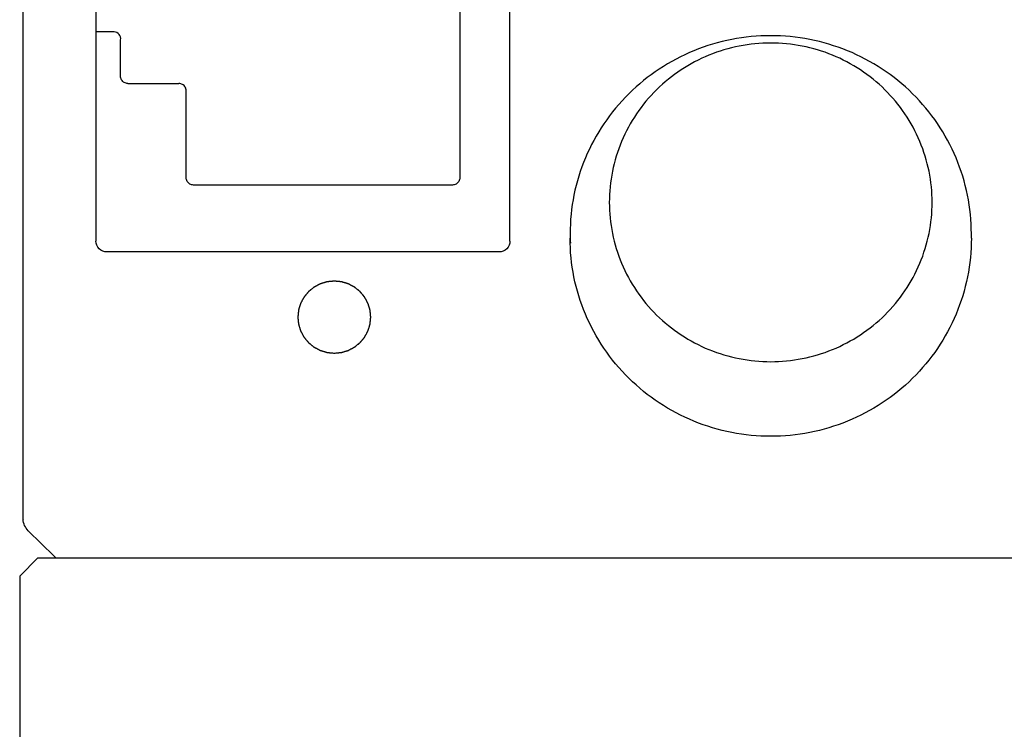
# Model space of a CAD drawing. Header units: millimetres. Extents: x 2329 to 5782, y 1296 to 2780.
# Tile 61 of 123: x 3743 to 3770, y 1753 to 1773. Entities that reach past the tile are written whole.
import ezdxf

# ---------------------------------------------------------------- set-up
doc = ezdxf.new("R2010")
doc.units = ezdxf.units.MM
doc.header["$LTSCALE"] = 0.3
doc.layers.add('00_COMPONENTS', color=7, linetype='Continuous')
doc.layers.add('20_ALL_FEATURES', color=7, linetype='Continuous')

msp = doc.modelspace()

# ---------------------------------------------------------------- linework, layer by layer
at = {"lineweight": 30}
msp.add_line((3746.05668, 1772.55799), (3745.56, 1772.55799), dxfattribs=at)
msp.add_line((3769.55993, 1766.89833), (3769.55993, 1767.02348))
msp.add_arc((3746.05668, 1772.37614), 0.18185, 348.696707, 90, dxfattribs=at)
at = {"layer": '00_COMPONENTS', "lineweight": 30}
for p, q in [((3743.56, 1785.4844), (3743.56, 1759.22592)), ((3756.91, 1766.81932), (3756.91, 1782.40504)), ((3756.61, 1766.52301), (3745.86, 1766.52301)), ((3744.41356, 1758.17832), (3743.70644, 1758.87673)), ((3743.47, 1757.63164), (3743.97, 1758.13164)), ((3743.97, 1758.13164), (3772.51, 1758.13164)), ((3743.47, 1757.63149), (3743.47, 1726.01811))]:
    msp.add_line(p, q, dxfattribs=at)
for centre, radius, start, end in [((3763.93417, 1767.02349), 5.37411, 180.000134, 182.794197), ((3744.04303, 1759.22598), 0.48303, 180.007774, 184.399429), ((3744.76291, 1758.53239), 0.49741, 225.38398, 233.769906)]:
    msp.add_arc(centre, radius, start, end, dxfattribs=at)
for points, knots in [([(3764.06, 1772.45577), (3763.34499, 1772.45577), (3761.90258, 1772.17508), (3760.37401, 1771.16463), (3759.45836, 1770.06204), (3758.94625, 1769.11648), (3758.63098, 1768.09088), (3758.56006, 1767.37849), (3758.56006, 1767.02348)], [0, 0, 0, 0, 0.2508189, 0.50080164, 0.62594746, 0.75081165, 0.87546458, 1, 1, 1, 1]), ([(3769.55993, 1767.02348), (3769.55994, 1767.73033), (3769.2725, 1769.16217), (3768.04596, 1770.96791), (3766.218, 1772.17424), (3764.77501, 1772.45577), (3764.06, 1772.45577)], [0, 0, 0, 0, 0.24856455, 0.49796923, 0.74856672, 1, 1, 1, 1]), ([(3764.06, 1772.25439), (3763.48464, 1772.25439), (3762.32362, 1772.02796), (3760.85324, 1771.05703), (3759.86634, 1769.60454), (3759.63503, 1768.45256), (3759.63505, 1767.88387)], [0, 0, 0, 0, 0.25148309, 0.50203766, 0.75143389, 1, 1, 1, 1]), ([(3768.48495, 1767.88387), (3768.48493, 1768.45253), (3768.25367, 1769.60448), (3767.26678, 1771.05698), (3765.79641, 1772.02795), (3764.63536, 1772.25439), (3764.06, 1772.25439)], [0, 0, 0, 0, 0.24855507, 0.49795094, 0.74851606, 1, 1, 1, 1]), ([(3759.63505, 1767.88387), (3759.63507, 1767.31521), (3759.86633, 1766.16326), (3760.85321, 1764.71076), (3762.32359, 1763.73979), (3763.48463, 1763.51335), (3764.06, 1763.51335)], [0, 0, 0, 0, 0.24855507, 0.49795094, 0.74851606, 1, 1, 1, 1]), ([(3764.06, 1763.51335), (3764.63536, 1763.51335), (3765.79638, 1763.73978), (3767.26675, 1764.71072), (3768.25365, 1766.1632), (3768.48497, 1767.31518), (3768.48495, 1767.88387)], [0, 0, 0, 0, 0.25148309, 0.50203766, 0.75143389, 1, 1, 1, 1]), ([(3745.86, 1766.52301), (3745.78359, 1766.52301), (3745.62486, 1766.58528), (3745.56, 1766.74358), (3745.56, 1766.81932)], [0, 0, 0, 0, 0.50219053, 1, 1, 1, 1]), ([(3756.91, 1766.81932), (3756.91, 1766.74358), (3756.84514, 1766.58528), (3756.6864, 1766.52301), (3756.61, 1766.52301)], [0, 0, 0, 0, 0.49780947, 1, 1, 1, 1]), ([(3764.06, 1761.46605), (3763.34499, 1761.46605), (3761.90258, 1761.74674), (3760.37401, 1762.75719), (3759.45836, 1763.85978), (3758.94625, 1764.80534), (3758.63098, 1765.83093), (3758.56006, 1766.54332), (3758.56006, 1766.89833)], [0, 0, 0, 0, 0.2508189, 0.50080164, 0.62594746, 0.75081165, 0.87546458, 1, 1, 1, 1]), ([(3769.55993, 1766.89833), (3769.55994, 1766.19148), (3769.2725, 1764.75964), (3768.04596, 1762.95391), (3766.218, 1761.74757), (3764.77501, 1761.46605), (3764.06, 1761.46605)], [0, 0, 0, 0, 0.24856455, 0.49796923, 0.74856672, 1, 1, 1, 1]), ([(3752.095, 1765.72299), (3752.07881, 1765.72142), (3752.05453, 1765.71907), (3752.02216, 1765.71593), (3751.99788, 1765.71358), (3751.97765, 1765.71162), (3751.96146, 1765.71005), (3751.94932, 1765.70888), (3751.93718, 1765.7077), (3751.92707, 1765.70672), (3751.91897, 1765.70594), (3751.9129, 1765.70535), (3751.90785, 1765.70485), (3751.9043, 1765.70453), (3751.90229, 1765.7043), (3751.90075, 1765.70426), (3751.89931, 1765.70372), (3751.89736, 1765.70317), (3751.89395, 1765.70213), (3751.88909, 1765.7007), (3751.88325, 1765.69895), (3751.87546, 1765.69663), (3751.86573, 1765.69373), (3751.85406, 1765.69025), (3751.84238, 1765.68676), (3751.82681, 1765.68212), (3751.80735, 1765.67632), (3751.78788, 1765.67051), (3751.77231, 1765.66587), (3751.76064, 1765.66239), (3751.74896, 1765.65891), (3751.73923, 1765.65601), (3751.73144, 1765.65368), (3751.7256, 1765.65195), (3751.72074, 1765.65048), (3751.71733, 1765.64949), (3751.7154, 1765.64888), (3751.7139, 1765.64854), (3751.71259, 1765.64773), (3751.71078, 1765.64682), (3751.70765, 1765.64515), (3751.70316, 1765.64281), (3751.69777, 1765.63998), (3751.69059, 1765.63621), (3751.68162, 1765.63149), (3751.67085, 1765.62584), (3751.66008, 1765.62018), (3751.64572, 1765.61264), (3751.62777, 1765.60321), (3751.60982, 1765.59379), (3751.59546, 1765.58624), (3751.58469, 1765.58059), (3751.57392, 1765.57493), (3751.56494, 1765.57022), (3751.55776, 1765.56645), (3751.55328, 1765.56409), (3751.54968, 1765.56221), (3751.54699, 1765.56079), (3751.54474, 1765.55962), (3751.54296, 1765.55865), (3751.54157, 1765.55804), (3751.54042, 1765.55697), (3751.5388, 1765.55571), (3751.53681, 1765.55408), (3751.5344, 1765.55214), (3751.5312, 1765.54955), (3751.5272, 1765.54631), (3751.52079, 1765.54114), (3751.51279, 1765.53466), (3751.50318, 1765.5269), (3751.49357, 1765.51913), (3751.48076, 1765.50878), (3751.46475, 1765.49583), (3751.44874, 1765.48289), (3751.43593, 1765.47253), (3751.42632, 1765.46476), (3751.41671, 1765.457), (3751.40871, 1765.45053), (3751.4023, 1765.44535), (3751.3983, 1765.44211), (3751.3951, 1765.43952), (3751.3927, 1765.43758), (3751.39068, 1765.43597), (3751.38911, 1765.43465), (3751.38782, 1765.43375), (3751.38694, 1765.43252), (3751.38562, 1765.43099), (3751.38402, 1765.42904), (3751.38208, 1765.42672), (3751.3795, 1765.42361), (3751.37628, 1765.41973), (3751.37112, 1765.41353), (3751.36466, 1765.40577), (3751.35692, 1765.39646), (3751.34918, 1765.38715), (3751.33886, 1765.37474), (3751.32595, 1765.35922), (3751.31305, 1765.34371), (3751.30273, 1765.33129), (3751.29498, 1765.32198), (3751.28724, 1765.31267), (3751.28079, 1765.30492), (3751.27563, 1765.29871), (3751.27175, 1765.29406), (3751.26854, 1765.29017), (3751.26626, 1765.28747), (3751.265, 1765.2859), (3751.26394, 1765.28479), (3751.26331, 1765.2834), (3751.26232, 1765.28165), (3751.26066, 1765.27855), (3751.25825, 1765.27413), (3751.25537, 1765.26882), (3751.25152, 1765.26174), (3751.24672, 1765.25289), (3751.24096, 1765.24227), (3751.23519, 1765.23166), (3751.22751, 1765.2175), (3751.2179, 1765.1998), (3751.20829, 1765.18211), (3751.20061, 1765.16795), (3751.19484, 1765.15733), (3751.18908, 1765.14671), (3751.18428, 1765.13787), (3751.18043, 1765.13079), (3751.17803, 1765.12636), (3751.17611, 1765.12282), (3751.17467, 1765.12017), (3751.17346, 1765.11796), (3751.17253, 1765.11618), (3751.17171, 1765.11489), (3751.17136, 1765.11341), (3751.17074, 1765.11151), (3751.17001, 1765.1091), (3751.16911, 1765.10622), (3751.16793, 1765.10238), (3751.16644, 1765.09758), (3751.16406, 1765.0899), (3751.16109, 1765.0803), (3751.15752, 1765.06878), (3751.15396, 1765.05725), (3751.1492, 1765.04189), (3751.14326, 1765.02269), (3751.13731, 1765.00349), (3751.13256, 1764.98813), (3751.12899, 1764.97661), (3751.12543, 1764.96508), (3751.12245, 1764.95548), (3751.12008, 1764.9478), (3751.11859, 1764.943), (3751.1174, 1764.93916), (3751.11652, 1764.93628), (3751.11576, 1764.93389), (3751.1152, 1764.93195), (3751.11464, 1764.93055), (3751.1146, 1764.92899), (3751.11436, 1764.92697), (3751.11412, 1764.92442), (3751.1138, 1764.92137), (3751.11339, 1764.9173), (3751.11288, 1764.91222), (3751.11206, 1764.90408), (3751.11103, 1764.89392), (3751.1098, 1764.88172), (3751.10856, 1764.86951), (3751.10692, 1764.85324), (3751.10486, 1764.83291), (3751.10281, 1764.81257), (3751.10116, 1764.7963), (3751.09993, 1764.7841), (3751.0987, 1764.7719), (3751.09767, 1764.76173), (3751.09685, 1764.7536), (3751.09634, 1764.74852), (3751.09592, 1764.74445), (3751.09562, 1764.7414), (3751.09535, 1764.73885), (3751.09518, 1764.73682), (3751.09491, 1764.73529), (3751.09517, 1764.7338), (3751.09533, 1764.7318), (3751.0956, 1764.7293), (3751.09589, 1764.7263), (3751.09629, 1764.72231), (3751.09678, 1764.71731), (3751.09758, 1764.70932), (3751.09857, 1764.69933), (3751.09976, 1764.68734), (3751.10095, 1764.67535), (3751.10254, 1764.65936), (3751.10452, 1764.63938), (3751.1065, 1764.61939), (3751.10809, 1764.60341), (3751.10928, 1764.59141), (3751.11047, 1764.57942), (3751.11146, 1764.56943), (3751.11226, 1764.56144), (3751.11275, 1764.55644), (3751.11315, 1764.55245), (3751.11345, 1764.54945), (3751.11368, 1764.54695), (3751.11392, 1764.54496), (3751.11396, 1764.54344), (3751.11451, 1764.54202), (3751.11506, 1764.54009), (3751.11581, 1764.53769), (3751.11669, 1764.5348), (3751.11786, 1764.53096), (3751.11933, 1764.52615), (3751.12168, 1764.51846), (3751.12462, 1764.50885), (3751.12815, 1764.49732), (3751.13167, 1764.48579), (3751.13637, 1764.47041), (3751.14225, 1764.45119), (3751.14812, 1764.43196), (3751.15282, 1764.41659), (3751.15635, 1764.40505), (3751.15988, 1764.39352), (3751.16281, 1764.38391), (3751.16516, 1764.37622), (3751.16663, 1764.37141), (3751.16781, 1764.36757), (3751.16869, 1764.36469), (3751.16941, 1764.36228), (3751.17003, 1764.36037), (3751.17037, 1764.35889), (3751.17119, 1764.3576), (3751.17211, 1764.35581), (3751.17332, 1764.3536), (3751.17475, 1764.35094), (3751.17666, 1764.34739), (3751.17904, 1764.34296), (3751.18286, 1764.33587), (3751.18763, 1764.32701), (3751.19336, 1764.31637), (3751.19909, 1764.30573), (3751.20672, 1764.29155), (3751.21627, 1764.27382), (3751.22581, 1764.25609), (3751.23344, 1764.24191), (3751.23917, 1764.23127), (3751.2449, 1764.22063), (3751.24967, 1764.21177), (3751.25349, 1764.20467), (3751.25587, 1764.20024), (3751.25778, 1764.1967), (3751.25922, 1764.19404), (3751.2604, 1764.19182), (3751.26138, 1764.19006), (3751.262, 1764.18868), (3751.26308, 1764.18754), (3751.26436, 1764.18594), (3751.26601, 1764.18398), (3751.26797, 1764.1816), (3751.2706, 1764.17844), (3751.27387, 1764.17449), (3751.27911, 1764.16816), (3751.28567, 1764.16025), (3751.29353, 1764.15076), (3751.30139, 1764.14127), (3751.31188, 1764.12862), (3751.32498, 1764.11281), (3751.33809, 1764.09699), (3751.34857, 1764.08434), (3751.35644, 1764.07485), (3751.3643, 1764.06536), (3751.37085, 1764.05746), (3751.3761, 1764.05113), (3751.37937, 1764.04718), (3751.38199, 1764.04401), (3751.38396, 1764.04164), (3751.38559, 1764.03965), (3751.38692, 1764.0381), (3751.38784, 1764.03683), (3751.38908, 1764.03596), (3751.39063, 1764.03466), (3751.39261, 1764.03308), (3751.39496, 1764.03116), (3751.3981, 1764.02861), (3751.40203, 1764.02543), (3751.40831, 1764.02033), (3751.41617, 1764.01395), (3751.42559, 1764.00631), (3751.43502, 1763.99866), (3751.44759, 1763.98846), (3751.4633, 1763.97572), (3751.47901, 1763.96297), (3751.49157, 1763.95278), (3751.501, 1763.94513), (3751.51043, 1763.93748), (3751.51828, 1763.93111), (3751.52457, 1763.92601), (3751.52928, 1763.92219), (3751.53321, 1763.91901), (3751.53595, 1763.91676), (3751.53754, 1763.91552), (3751.53866, 1763.91447), (3751.54006, 1763.91385), (3751.54183, 1763.91287), (3751.54498, 1763.91123), (3751.54945, 1763.90885), (3751.55483, 1763.906), (3751.56199, 1763.90221), (3751.57095, 1763.89746), (3751.5817, 1763.89177), (3751.59245, 1763.88608), (3751.60679, 1763.87849), (3751.6247, 1763.869), (3751.64262, 1763.85951), (3751.65695, 1763.85192), (3751.6677, 1763.84623), (3751.67845, 1763.84053), (3751.68741, 1763.83579), (3751.69458, 1763.83199), (3751.69995, 1763.82914), (3751.70444, 1763.82678), (3751.70756, 1763.8251), (3751.70937, 1763.82419), (3751.71067, 1763.82338), (3751.71217, 1763.82303), (3751.7141, 1763.82241), (3751.71751, 1763.82141), (3751.72237, 1763.81993), (3751.7282, 1763.81817), (3751.73598, 1763.81582), (3751.7457, 1763.81289), (3751.75736, 1763.80936), (3751.76903, 1763.80584), (3751.78458, 1763.80114), (3751.80402, 1763.79527), (3751.82346, 1763.7894), (3751.83902, 1763.78471), (3751.85068, 1763.78118), (3751.86235, 1763.77766), (3751.87207, 1763.77473), (3751.87984, 1763.77238), (3751.8847, 1763.77091), (3751.88859, 1763.76974), (3751.89151, 1763.76886), (3751.89394, 1763.76811), (3751.89589, 1763.76756), (3751.89732, 1763.76701), (3751.89889, 1763.76696), (3751.90094, 1763.76673), (3751.90352, 1763.76649), (3751.90661, 1763.76618), (3751.91072, 1763.76578), (3751.91587, 1763.76527), (3751.92411, 1763.76446), (3751.9344, 1763.76344), (3751.94676, 1763.76222), (3751.95911, 1763.76101), (3751.97558, 1763.75938), (3751.99617, 1763.75735), (3752.02088, 1763.75492), (3752.05382, 1763.75167), (3752.07853, 1763.74923), (3752.095, 1763.74761)], [0, 0, 0, 0, 0.015625, 0.0234375, 0.03125, 0.0390625, 0.04296875, 0.046875, 0.05078125, 0.0546875, 0.05664062, 0.05859375, 0.06054688, 0.06152344, 0.06201172, 0.0625, 0.06298828, 0.06347656, 0.06445312, 0.06640625, 0.06835938, 0.0703125, 0.07421875, 0.078125, 0.08203125, 0.0859375, 0.09375, 0.1015625, 0.10546875, 0.109375, 0.11328125, 0.1171875, 0.11914062, 0.12109375, 0.12304688, 0.12402344, 0.12451172, 0.125, 0.12548828, 0.12597656, 0.12695312, 0.12890625, 0.13085938, 0.1328125, 0.13671875, 0.140625, 0.14453125, 0.1484375, 0.15625, 0.1640625, 0.16796875, 0.171875, 0.17578125, 0.1796875, 0.18164062, 0.18359375, 0.18457031, 0.18554688, 0.18652344, 0.18701172, 0.1875, 0.18798828, 0.18847656, 0.18945312, 0.19042969, 0.19140625, 0.19335938, 0.1953125, 0.19921875, 0.203125, 0.20703125, 0.2109375, 0.21875, 0.2265625, 0.23046875, 0.234375, 0.23828125, 0.2421875, 0.24414062, 0.24609375, 0.24707031, 0.24804688, 0.24902344, 0.24951172, 0.25, 0.25048828, 0.25097656, 0.25195312, 0.25292969, 0.25390625, 0.25585938, 0.2578125, 0.26171875, 0.265625, 0.26953125, 0.2734375, 0.28125, 0.2890625, 0.29296875, 0.296875, 0.30078125, 0.3046875, 0.30664062, 0.30859375, 0.31054688, 0.31152344, 0.31201172, 0.3125, 0.31298828, 0.31347656, 0.31445312, 0.31640625, 0.31835938, 0.3203125, 0.32421875, 0.328125, 0.33203125, 0.3359375, 0.34375, 0.3515625, 0.35546875, 0.359375, 0.36328125, 0.3671875, 0.36914062, 0.37109375, 0.37207031, 0.37304688, 0.37402344, 0.37451172, 0.375, 0.37548828, 0.37597656, 0.37695312, 0.37792969, 0.37890625, 0.38085938, 0.3828125, 0.38671875, 0.390625, 0.39453125, 0.3984375, 0.40625, 0.4140625, 0.41796875, 0.421875, 0.42578125, 0.4296875, 0.43164062, 0.43359375, 0.43457031, 0.43554688, 0.43652344, 0.43701172, 0.4375, 0.43798828, 0.43847656, 0.43945312, 0.44042969, 0.44140625, 0.44335938, 0.4453125, 0.44921875, 0.453125, 0.45703125, 0.4609375, 0.46875, 0.4765625, 0.48046875, 0.484375, 0.48828125, 0.4921875, 0.49414062, 0.49609375, 0.49707031, 0.49804688, 0.49902344, 0.49951172, 0.5, 0.50048828, 0.50097656, 0.50195312, 0.50292969, 0.50390625, 0.50585938, 0.5078125, 0.51171875, 0.515625, 0.51953125, 0.5234375, 0.53125, 0.5390625, 0.54296875, 0.546875, 0.55078125, 0.5546875, 0.55664062, 0.55859375, 0.55957031, 0.56054688, 0.56152344, 0.56201172, 0.5625, 0.56298828, 0.56347656, 0.56445312, 0.56542969, 0.56640625, 0.56835938, 0.5703125, 0.57421875, 0.578125, 0.58203125, 0.5859375, 0.59375, 0.6015625, 0.60546875, 0.609375, 0.61328125, 0.6171875, 0.61914062, 0.62109375, 0.62207031, 0.62304688, 0.62402344, 0.62451172, 0.625, 0.62548828, 0.62597656, 0.62695312, 0.62792969, 0.62890625, 0.63085938, 0.6328125, 0.63671875, 0.640625, 0.64453125, 0.6484375, 0.65625, 0.6640625, 0.66796875, 0.671875, 0.67578125, 0.6796875, 0.68164062, 0.68359375, 0.68457031, 0.68554688, 0.68652344, 0.68701172, 0.6875, 0.68798828, 0.68847656, 0.68945312, 0.69042969, 0.69140625, 0.69335938, 0.6953125, 0.69921875, 0.703125, 0.70703125, 0.7109375, 0.71875, 0.7265625, 0.73046875, 0.734375, 0.73828125, 0.7421875, 0.74414062, 0.74609375, 0.74707031, 0.74804688, 0.74902344, 0.74951172, 0.75, 0.75048828, 0.75097656, 0.75195312, 0.75292969, 0.75390625, 0.75585938, 0.7578125, 0.76171875, 0.765625, 0.76953125, 0.7734375, 0.78125, 0.7890625, 0.79296875, 0.796875, 0.80078125, 0.8046875, 0.80664062, 0.80859375, 0.81054688, 0.81152344, 0.81201172, 0.8125, 0.81298828, 0.81347656, 0.81445312, 0.81640625, 0.81835938, 0.8203125, 0.82421875, 0.828125, 0.83203125, 0.8359375, 0.84375, 0.8515625, 0.85546875, 0.859375, 0.86328125, 0.8671875, 0.86914062, 0.87109375, 0.87304688, 0.87402344, 0.87451172, 0.875, 0.87548828, 0.87597656, 0.87695312, 0.87890625, 0.88085938, 0.8828125, 0.88671875, 0.890625, 0.89453125, 0.8984375, 0.90625, 0.9140625, 0.91796875, 0.921875, 0.92578125, 0.9296875, 0.93164062, 0.93359375, 0.93457031, 0.93554688, 0.93652344, 0.93701172, 0.9375, 0.93798828, 0.93847656, 0.93945312, 0.94042969, 0.94140625, 0.94335938, 0.9453125, 0.94921875, 0.953125, 0.95703125, 0.9609375, 0.96875, 0.9765625, 0.984375, 1, 1, 1, 1]), ([(3752.095, 1763.74761), (3752.11118, 1763.74918), (3752.13546, 1763.75153), (3752.16784, 1763.75466), (3752.19212, 1763.75701), (3752.21235, 1763.75897), (3752.22853, 1763.76054), (3752.24067, 1763.76172), (3752.25281, 1763.76289), (3752.26293, 1763.76387), (3752.27102, 1763.76466), (3752.27709, 1763.76524), (3752.28215, 1763.76574), (3752.28569, 1763.76606), (3752.28771, 1763.76629), (3752.28925, 1763.76634), (3752.29069, 1763.76688), (3752.29264, 1763.76742), (3752.29604, 1763.76846), (3752.30091, 1763.7699), (3752.30675, 1763.77164), (3752.31453, 1763.77396), (3752.32426, 1763.77687), (3752.33594, 1763.78035), (3752.34762, 1763.78383), (3752.36319, 1763.78847), (3752.38265, 1763.79428), (3752.40211, 1763.80008), (3752.41768, 1763.80472), (3752.42936, 1763.80821), (3752.44104, 1763.81169), (3752.45077, 1763.81459), (3752.45855, 1763.81691), (3752.46439, 1763.81865), (3752.46925, 1763.82011), (3752.47267, 1763.82111), (3752.4746, 1763.82172), (3752.4761, 1763.82206), (3752.47741, 1763.82286), (3752.47922, 1763.82377), (3752.48235, 1763.82544), (3752.48684, 1763.82779), (3752.49222, 1763.83062), (3752.4994, 1763.83439), (3752.50838, 1763.8391), (3752.51915, 1763.84476), (3752.52992, 1763.85041), (3752.54428, 1763.85796), (3752.56223, 1763.86738), (3752.58018, 1763.87681), (3752.59454, 1763.88435), (3752.60531, 1763.89001), (3752.61608, 1763.89566), (3752.62506, 1763.90038), (3752.63224, 1763.90415), (3752.63672, 1763.9065), (3752.64031, 1763.90839), (3752.643, 1763.90981), (3752.64526, 1763.91097), (3752.64703, 1763.91194), (3752.64843, 1763.91255), (3752.64958, 1763.91362), (3752.6512, 1763.91488), (3752.65319, 1763.91652), (3752.6556, 1763.91845), (3752.6588, 1763.92104), (3752.6628, 1763.92428), (3752.66921, 1763.92946), (3752.67721, 1763.93593), (3752.68682, 1763.9437), (3752.69643, 1763.95146), (3752.70924, 1763.96182), (3752.72525, 1763.97476), (3752.74126, 1763.98771), (3752.75407, 1763.99806), (3752.76368, 1764.00583), (3752.77328, 1764.0136), (3752.78129, 1764.02007), (3752.78769, 1764.02525), (3752.7917, 1764.02848), (3752.7949, 1764.03107), (3752.7973, 1764.03302), (3752.79931, 1764.03462), (3752.80089, 1764.03594), (3752.80217, 1764.03684), (3752.80306, 1764.03807), (3752.80437, 1764.0396), (3752.80597, 1764.04155), (3752.80791, 1764.04388), (3752.81049, 1764.04698), (3752.81372, 1764.05086), (3752.81888, 1764.05707), (3752.82533, 1764.06482), (3752.83307, 1764.07413), (3752.84082, 1764.08344), (3752.85114, 1764.09586), (3752.86404, 1764.11137), (3752.87695, 1764.12689), (3752.88727, 1764.1393), (3752.89501, 1764.14861), (3752.90276, 1764.15792), (3752.90921, 1764.16568), (3752.91437, 1764.17189), (3752.91824, 1764.17654), (3752.92146, 1764.18042), (3752.92374, 1764.18313), (3752.925, 1764.1847), (3752.92605, 1764.1858), (3752.92669, 1764.18719), (3752.92767, 1764.18894), (3752.92934, 1764.19205), (3752.93175, 1764.19647), (3752.93463, 1764.20178), (3752.93847, 1764.20886), (3752.94328, 1764.2177), (3752.94904, 1764.22832), (3752.9548, 1764.23894), (3752.96249, 1764.2531), (3752.9721, 1764.27079), (3752.9817, 1764.28849), (3752.98939, 1764.30264), (3752.99515, 1764.31326), (3753.00092, 1764.32388), (3753.00572, 1764.33273), (3753.00956, 1764.33981), (3753.01196, 1764.34423), (3753.01389, 1764.34777), (3753.01532, 1764.35043), (3753.01654, 1764.35263), (3753.01747, 1764.35441), (3753.01829, 1764.3557), (3753.01863, 1764.35718), (3753.01926, 1764.35909), (3753.01999, 1764.3615), (3753.02088, 1764.36437), (3753.02207, 1764.36821), (3753.02356, 1764.37301), (3753.02594, 1764.3807), (3753.02891, 1764.3903), (3753.03247, 1764.40182), (3753.03604, 1764.41334), (3753.0408, 1764.4287), (3753.04674, 1764.4479), (3753.05268, 1764.46711), (3753.05744, 1764.48247), (3753.061, 1764.49399), (3753.06457, 1764.50551), (3753.06754, 1764.51511), (3753.06992, 1764.52279), (3753.07141, 1764.52759), (3753.0726, 1764.53143), (3753.07348, 1764.53431), (3753.07424, 1764.53671), (3753.0748, 1764.53864), (3753.07535, 1764.54005), (3753.0754, 1764.5416), (3753.07564, 1764.54363), (3753.07588, 1764.54618), (3753.0762, 1764.54922), (3753.07661, 1764.55329), (3753.07712, 1764.55838), (3753.07794, 1764.56651), (3753.07897, 1764.57668), (3753.0802, 1764.58888), (3753.08144, 1764.60108), (3753.08308, 1764.61735), (3753.08513, 1764.63769), (3753.08719, 1764.65802), (3753.08883, 1764.67429), (3753.09007, 1764.68649), (3753.0913, 1764.69869), (3753.09233, 1764.70886), (3753.09315, 1764.71699), (3753.09366, 1764.72208), (3753.09408, 1764.72615), (3753.09438, 1764.7292), (3753.09465, 1764.73174), (3753.09482, 1764.73377), (3753.09509, 1764.7353), (3753.09483, 1764.73679), (3753.09466, 1764.7388), (3753.0944, 1764.74129), (3753.09411, 1764.74429), (3753.09371, 1764.74829), (3753.09321, 1764.75328), (3753.09242, 1764.76128), (3753.09143, 1764.77127), (3753.09024, 1764.78326), (3753.08905, 1764.79525), (3753.08746, 1764.81124), (3753.08548, 1764.83122), (3753.08349, 1764.8512), (3753.08191, 1764.86719), (3753.08072, 1764.87918), (3753.07952, 1764.89117), (3753.07853, 1764.90116), (3753.07774, 1764.90915), (3753.07724, 1764.91415), (3753.07685, 1764.91815), (3753.07654, 1764.92114), (3753.07631, 1764.92365), (3753.07608, 1764.92564), (3753.07604, 1764.92716), (3753.07549, 1764.92858), (3753.07494, 1764.93051), (3753.07419, 1764.93291), (3753.07331, 1764.93579), (3753.07213, 1764.93963), (3753.07067, 1764.94444), (3753.06832, 1764.95213), (3753.06538, 1764.96174), (3753.06185, 1764.97327), (3753.05833, 1764.98481), (3753.05363, 1765.00019), (3753.04775, 1765.01941), (3753.04187, 1765.03863), (3753.03717, 1765.05401), (3753.03365, 1765.06554), (3753.03012, 1765.07708), (3753.02718, 1765.08669), (3753.02483, 1765.09438), (3753.02336, 1765.09918), (3753.02219, 1765.10303), (3753.0213, 1765.10591), (3753.02059, 1765.10832), (3753.01996, 1765.11023), (3753.01962, 1765.11171), (3753.01881, 1765.113), (3753.01789, 1765.11478), (3753.01668, 1765.11699), (3753.01525, 1765.11965), (3753.01334, 1765.1232), (3753.01096, 1765.12763), (3753.00714, 1765.13472), (3753.00237, 1765.14359), (3752.99664, 1765.15423), (3752.99091, 1765.16486), (3752.98328, 1765.17905), (3752.97373, 1765.19678), (3752.96419, 1765.2145), (3752.95655, 1765.22869), (3752.95083, 1765.23933), (3752.9451, 1765.24996), (3752.94033, 1765.25883), (3752.93651, 1765.26592), (3752.93412, 1765.27035), (3752.93222, 1765.2739), (3752.93078, 1765.27655), (3752.9296, 1765.27878), (3752.92862, 1765.28054), (3752.928, 1765.28192), (3752.92692, 1765.28305), (3752.92564, 1765.28465), (3752.92398, 1765.28662), (3752.92202, 1765.28899), (3752.9194, 1765.29215), (3752.91613, 1765.29611), (3752.91088, 1765.30243), (3752.90433, 1765.31034), (3752.89647, 1765.31983), (3752.8886, 1765.32932), (3752.87812, 1765.34197), (3752.86501, 1765.35779), (3752.85191, 1765.3736), (3752.84142, 1765.38625), (3752.83356, 1765.39574), (3752.8257, 1765.40523), (3752.81914, 1765.41314), (3752.8139, 1765.41947), (3752.81062, 1765.42342), (3752.808, 1765.42658), (3752.80603, 1765.42895), (3752.80441, 1765.43094), (3752.80307, 1765.43249), (3752.80216, 1765.43376), (3752.80091, 1765.43464), (3752.79936, 1765.43594), (3752.79739, 1765.43752), (3752.79504, 1765.43943), (3752.79189, 1765.44198), (3752.78797, 1765.44517), (3752.78168, 1765.45027), (3752.77383, 1765.45664), (3752.7644, 1765.46429), (3752.75498, 1765.47193), (3752.74241, 1765.48213), (3752.7267, 1765.49487), (3752.71099, 1765.50762), (3752.69842, 1765.51782), (3752.689, 1765.52546), (3752.67957, 1765.53311), (3752.67172, 1765.53948), (3752.66543, 1765.54458), (3752.66072, 1765.54841), (3752.65679, 1765.55158), (3752.65405, 1765.55383), (3752.65246, 1765.55508), (3752.65134, 1765.55612), (3752.64994, 1765.55674), (3752.64817, 1765.55772), (3752.64502, 1765.55936), (3752.64055, 1765.56175), (3752.63517, 1765.56459), (3752.628, 1765.56839), (3752.61904, 1765.57313), (3752.60829, 1765.57882), (3752.59754, 1765.58452), (3752.58321, 1765.59211), (3752.56529, 1765.6016), (3752.54738, 1765.61108), (3752.53304, 1765.61868), (3752.52229, 1765.62437), (3752.51154, 1765.63006), (3752.50259, 1765.63481), (3752.49542, 1765.6386), (3752.49005, 1765.64145), (3752.48556, 1765.64381), (3752.48243, 1765.64549), (3752.48063, 1765.64641), (3752.47933, 1765.64722), (3752.47783, 1765.64756), (3752.4759, 1765.64818), (3752.47249, 1765.64919), (3752.46763, 1765.65067), (3752.4618, 1765.65242), (3752.45402, 1765.65477), (3752.4443, 1765.65771), (3752.43263, 1765.66123), (3752.42097, 1765.66475), (3752.40542, 1765.66945), (3752.38598, 1765.67532), (3752.36653, 1765.68119), (3752.35098, 1765.68589), (3752.33932, 1765.68941), (3752.32765, 1765.69293), (3752.31793, 1765.69587), (3752.31015, 1765.69822), (3752.30529, 1765.69968), (3752.30141, 1765.70086), (3752.29849, 1765.70173), (3752.29606, 1765.70248), (3752.29411, 1765.70304), (3752.29268, 1765.70358), (3752.29111, 1765.70363), (3752.28906, 1765.70387), (3752.28648, 1765.7041), (3752.28339, 1765.70441), (3752.27927, 1765.70482), (3752.27413, 1765.70533), (3752.26589, 1765.70614), (3752.2556, 1765.70715), (3752.24324, 1765.70837), (3752.23089, 1765.70959), (3752.21442, 1765.71121), (3752.19383, 1765.71324), (3752.16912, 1765.71568), (3752.13618, 1765.71893), (3752.11147, 1765.72136), (3752.095, 1765.72299)], [0, 0, 0, 0, 0.015625, 0.0234375, 0.03125, 0.0390625, 0.04296875, 0.046875, 0.05078125, 0.0546875, 0.05664062, 0.05859375, 0.06054688, 0.06152344, 0.06201172, 0.0625, 0.06298828, 0.06347656, 0.06445312, 0.06640625, 0.06835938, 0.0703125, 0.07421875, 0.078125, 0.08203125, 0.0859375, 0.09375, 0.1015625, 0.10546875, 0.109375, 0.11328125, 0.1171875, 0.11914062, 0.12109375, 0.12304688, 0.12402344, 0.12451172, 0.125, 0.12548828, 0.12597656, 0.12695312, 0.12890625, 0.13085938, 0.1328125, 0.13671875, 0.140625, 0.14453125, 0.1484375, 0.15625, 0.1640625, 0.16796875, 0.171875, 0.17578125, 0.1796875, 0.18164062, 0.18359375, 0.18457031, 0.18554688, 0.18652344, 0.18701172, 0.1875, 0.18798828, 0.18847656, 0.18945312, 0.19042969, 0.19140625, 0.19335938, 0.1953125, 0.19921875, 0.203125, 0.20703125, 0.2109375, 0.21875, 0.2265625, 0.23046875, 0.234375, 0.23828125, 0.2421875, 0.24414062, 0.24609375, 0.24707031, 0.24804688, 0.24902344, 0.24951172, 0.25, 0.25048828, 0.25097656, 0.25195312, 0.25292969, 0.25390625, 0.25585938, 0.2578125, 0.26171875, 0.265625, 0.26953125, 0.2734375, 0.28125, 0.2890625, 0.29296875, 0.296875, 0.30078125, 0.3046875, 0.30664062, 0.30859375, 0.31054688, 0.31152344, 0.31201172, 0.3125, 0.31298828, 0.31347656, 0.31445312, 0.31640625, 0.31835938, 0.3203125, 0.32421875, 0.328125, 0.33203125, 0.3359375, 0.34375, 0.3515625, 0.35546875, 0.359375, 0.36328125, 0.3671875, 0.36914062, 0.37109375, 0.37207031, 0.37304688, 0.37402344, 0.37451172, 0.375, 0.37548828, 0.37597656, 0.37695312, 0.37792969, 0.37890625, 0.38085938, 0.3828125, 0.38671875, 0.390625, 0.39453125, 0.3984375, 0.40625, 0.4140625, 0.41796875, 0.421875, 0.42578125, 0.4296875, 0.43164062, 0.43359375, 0.43457031, 0.43554688, 0.43652344, 0.43701172, 0.4375, 0.43798828, 0.43847656, 0.43945312, 0.44042969, 0.44140625, 0.44335938, 0.4453125, 0.44921875, 0.453125, 0.45703125, 0.4609375, 0.46875, 0.4765625, 0.48046875, 0.484375, 0.48828125, 0.4921875, 0.49414062, 0.49609375, 0.49707031, 0.49804688, 0.49902344, 0.49951172, 0.5, 0.50048828, 0.50097656, 0.50195312, 0.50292969, 0.50390625, 0.50585938, 0.5078125, 0.51171875, 0.515625, 0.51953125, 0.5234375, 0.53125, 0.5390625, 0.54296875, 0.546875, 0.55078125, 0.5546875, 0.55664062, 0.55859375, 0.55957031, 0.56054688, 0.56152344, 0.56201172, 0.5625, 0.56298828, 0.56347656, 0.56445312, 0.56542969, 0.56640625, 0.56835938, 0.5703125, 0.57421875, 0.578125, 0.58203125, 0.5859375, 0.59375, 0.6015625, 0.60546875, 0.609375, 0.61328125, 0.6171875, 0.61914062, 0.62109375, 0.62207031, 0.62304688, 0.62402344, 0.62451172, 0.625, 0.62548828, 0.62597656, 0.62695312, 0.62792969, 0.62890625, 0.63085938, 0.6328125, 0.63671875, 0.640625, 0.64453125, 0.6484375, 0.65625, 0.6640625, 0.66796875, 0.671875, 0.67578125, 0.6796875, 0.68164062, 0.68359375, 0.68457031, 0.68554688, 0.68652344, 0.68701172, 0.6875, 0.68798828, 0.68847656, 0.68945312, 0.69042969, 0.69140625, 0.69335938, 0.6953125, 0.69921875, 0.703125, 0.70703125, 0.7109375, 0.71875, 0.7265625, 0.73046875, 0.734375, 0.73828125, 0.7421875, 0.74414062, 0.74609375, 0.74707031, 0.74804688, 0.74902344, 0.74951172, 0.75, 0.75048828, 0.75097656, 0.75195312, 0.75292969, 0.75390625, 0.75585938, 0.7578125, 0.76171875, 0.765625, 0.76953125, 0.7734375, 0.78125, 0.7890625, 0.79296875, 0.796875, 0.80078125, 0.8046875, 0.80664062, 0.80859375, 0.81054688, 0.81152344, 0.81201172, 0.8125, 0.81298828, 0.81347656, 0.81445312, 0.81640625, 0.81835938, 0.8203125, 0.82421875, 0.828125, 0.83203125, 0.8359375, 0.84375, 0.8515625, 0.85546875, 0.859375, 0.86328125, 0.8671875, 0.86914062, 0.87109375, 0.87304688, 0.87402344, 0.87451172, 0.875, 0.87548828, 0.87597656, 0.87695312, 0.87890625, 0.88085938, 0.8828125, 0.88671875, 0.890625, 0.89453125, 0.8984375, 0.90625, 0.9140625, 0.91796875, 0.921875, 0.92578125, 0.9296875, 0.93164062, 0.93359375, 0.93457031, 0.93554688, 0.93652344, 0.93701172, 0.9375, 0.93798828, 0.93847656, 0.93945312, 0.94042969, 0.94140625, 0.94335938, 0.9453125, 0.94921875, 0.953125, 0.95703125, 0.9609375, 0.96875, 0.9765625, 0.984375, 1, 1, 1, 1]), ([(3743.70644, 1758.87673), (3743.66492, 1758.91774), (3743.59592, 1759.01522), (3743.56588, 1759.13085), (3743.56142, 1759.18893)], [0, 0, 0, 0, 0.50043332, 1, 1, 1, 1])]:
    msp.add_open_spline(points, degree=3, knots=knots, dxfattribs=at)
at = {"layer": '20_ALL_FEATURES', "lineweight": 30}
for p, q in [((3755.535, 1780.60579), (3755.535, 1768.58728)), ((3756.91, 1767.14146), (3756.91, 1779.64878)), ((3745.56, 1773.5891), (3745.56, 1766.81932)), ((3746.235, 1772.30921), (3746.235, 1772.3405)), ((3746.235, 1771.37256), (3746.235, 1772.30921)), ((3746.235, 1771.34128), (3746.235, 1771.37256)), ((3745.56, 1771.06737), (3745.56, 1766.99135)), ((3746.435, 1771.14374), (3747.835, 1771.14374)), ((3748.035, 1770.9462), (3748.035, 1770.97749)), ((3748.035, 1768.58728), (3748.035, 1770.9462)), ((3748.035, 1768.55599), (3748.035, 1768.58728)), ((3750.585, 1768.35846), (3748.235, 1768.35846)), ((3755.335, 1768.35846), (3750.585, 1768.35846)), ((3755.535, 1768.58728), (3755.535, 1768.55599))]:
    msp.add_line(p, q, dxfattribs=at)
for points, knots in [([(3746.435, 1771.14374), (3746.40128, 1771.14374), (3746.33048, 1771.16178), (3746.25351, 1771.23751), (3746.235, 1771.30794), (3746.235, 1771.34128)], [0, 0, 0, 0, 0.3277001, 0.67604975, 1, 1, 1, 1]), ([(3748.035, 1770.9462), (3748.035, 1770.97956), (3748.01646, 1771.05002), (3747.93947, 1771.12572), (3747.86869, 1771.14374), (3747.835, 1771.14374)], [0, 0, 0, 0, 0.32417865, 0.6725299, 1, 1, 1, 1]), ([(3748.235, 1768.35846), (3748.20128, 1768.35846), (3748.13048, 1768.3765), (3748.05351, 1768.45223), (3748.035, 1768.52266), (3748.035, 1768.55599)], [0, 0, 0, 0, 0.3277001, 0.67604975, 1, 1, 1, 1]), ([(3755.535, 1768.55599), (3755.535, 1768.52264), (3755.51646, 1768.45218), (3755.43947, 1768.37648), (3755.36869, 1768.35846), (3755.335, 1768.35846)], [0, 0, 0, 0, 0.32417865, 0.6725299, 1, 1, 1, 1])]:
    msp.add_open_spline(points, degree=3, knots=knots, dxfattribs=at)

doc.saveas('drawing.dxf')
